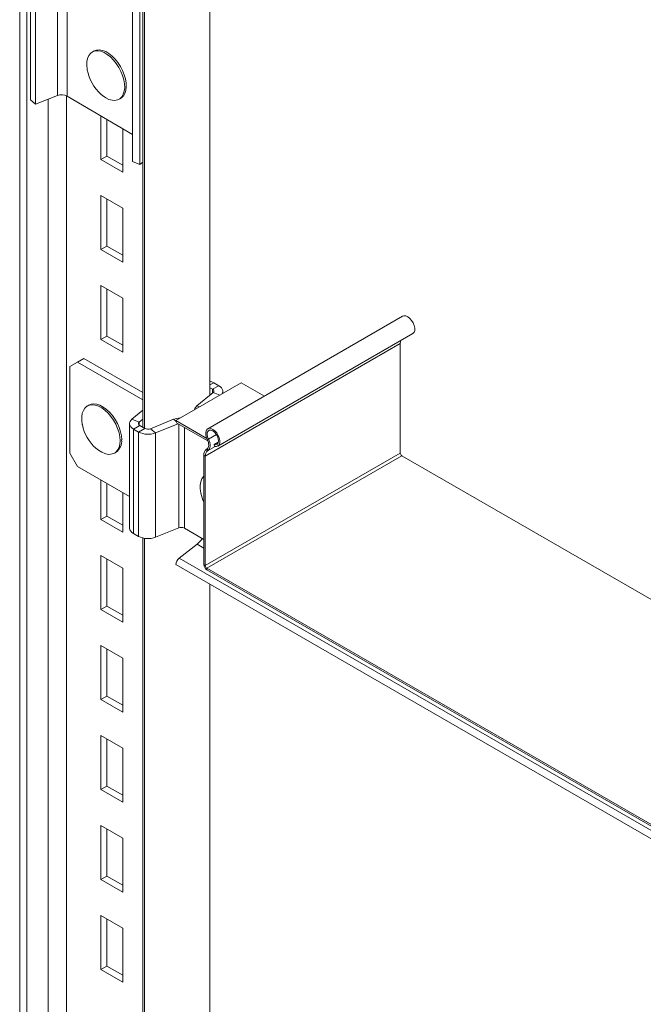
# Model space of a CAD drawing. Header units: millimetres. Extents: x -136 to 1613, y -2821 to -510.
# Tile 2 of 69: x -74 to 208, y -2395 to -1948. Entities that reach past the tile are written whole.
import ezdxf

# ---------------------------------------------------------------- set-up
doc = ezdxf.new("R2010")
doc.units = ezdxf.units.MM

msp = doc.modelspace()

# ---------------------------------------------------------------- linework, layer by layer
at = {"color": 7, "linetype": 'Continuous', "lineweight": 15}
for p, q in [((-69.43, -1866.3), (-69.43, -1984.63)), ((-67.17, -1867.64), (-67.17, -1986.53)), ((-23.12, -2012.6), (-23.12, -1884.34)), ((-19.87, -2013.95), (-19.87, -1882.51)), ((-74.28, -1891.7), (-74.28, -2544.93)), ((-71.08, -1891.86), (-71.08, -2545.1)), ((11.99, -1907.21), (11.99, -2118.56)), ((-18.45, -1923.34), (-18.45, -2133.12)), ((-17.71, -1924.36), (-17.71, -2133.55)), ((-40.62, -1962.46), (-41.34, -1962.86)), ((-67.17, -1986.53), (-57.21, -1982.61)), ((-52.73, -1982.87), (-23.12, -2000.39)), ((-69.43, -1984.63), (-67.17, -1986.53)), ((-29.24, -1984.34), (-28.52, -1983.94)), ((-37.48, -1991.89), (-37.48, -2011.71)), ((-34.72, -2010.12), (-34.72, -1993.52)), ((-27.58, -2017.43), (-27.58, -1997.75)), ((-34.72, -2010.12), (-37.48, -2011.71)), ((-37.48, -2011.71), (-27.58, -2017.43)), ((-27.58, -2014.24), (-34.72, -2010.12)), ((-19.87, -2013.95), (-23.12, -2012.6)), ((-18.45, -2012.8), (-19.87, -2013.95)), ((-27.58, -2033.76), (-37.48, -2028.04)), ((-37.48, -2028.04), (-37.48, -2052.54)), ((-34.72, -2050.95), (-34.72, -2029.63)), ((-27.58, -2058.25), (-27.58, -2033.76)), ((-34.72, -2050.95), (-37.48, -2052.54)), ((-37.48, -2052.54), (-27.58, -2058.25)), ((-27.58, -2055.07), (-34.72, -2050.95)), ((-27.58, -2074.58), (-37.48, -2068.87)), ((-37.48, -2068.87), (-37.48, -2093.37)), ((-34.72, -2091.77), (-34.72, -2070.46)), ((-27.58, -2099.08), (-27.58, -2074.58)), ((99.35, -2082.77), (10.97, -2133.8)), ((-34.72, -2091.77), (-37.48, -2093.37)), ((-37.48, -2093.37), (-27.58, -2099.08)), ((-27.58, -2095.9), (-34.72, -2091.77)), ((15.52, -2141.68), (103.9, -2090.65)), ((98.25, -2095.14), (9.86, -2146.17)), ((98.25, -2095.14), (98.25, -2144.82)), ((-48.08, -2103.57), (-51.62, -2105.61)), ((-45.26, -2101.94), (-48.08, -2103.57)), ((-18.45, -2120.68), (-48.08, -2103.57)), ((-18.45, -2117.42), (-45.26, -2101.94)), ((-51.62, -2105.61), (-51.62, -2144.81)), ((26.2, -2112.94), (-3.5, -2130.09)), ((13.2, -2115.9), (11.99, -2115.2)), ((16.03, -2114.26), (13.2, -2115.9)), ((16.03, -2114.26), (13.68, -2112.91)), ((17.78, -2117.8), (17.78, -2116.71)), ((36.65, -2118.97), (26.2, -2112.94)), ((6.07, -2123.44), (13.42, -2117.37)), ((-42.93, -2123.11), (-43.64, -2123.52)), ((-23.39, -2129.48), (-18.45, -2125.4)), ((-20.12, -2130.81), (-23.39, -2129.48)), ((-20.12, -2130.81), (-18.45, -2129.43)), ((-14.98, -2133.77), (-4.48, -2129.53)), ((10.53, -2138.19), (-3.5, -2130.09)), ((-24.48, -2131.47), (-24.48, -2178.83)), ((-19.89, -2132.29), (-22.72, -2133.92)), ((-22.72, -2133.92), (-20.37, -2135.28)), ((-22.72, -2133.92), (-22.72, -2181.28)), ((-20.37, -2135.28), (-17.54, -2133.64)), ((-19.89, -2132.29), (-17.54, -2133.64)), ((-14.98, -2133.77), (-12.69, -2135.66)), ((-12.69, -2135.66), (-2.46, -2131.53)), ((-2.98, -2131.23), (11.05, -2139.33)), ((-20.37, -2135.28), (-20.37, -2182.64)), ((-12.69, -2135.66), (-12.69, -2183.02)), ((10.76, -2138.68), (11.25, -2138.49)), ((10.64, -2142.94), (10.39, -2143.1)), ((10.39, -2143.1), (10.86, -2143.87)), ((11.1, -2143.72), (10.64, -2142.94)), ((11.1, -2143.72), (10.86, -2143.87)), ((15.73, -2139.95), (13.91, -2141)), ((14.07, -2141.81), (13.91, -2141)), ((-51.62, -2144.81), (-48.08, -2150.93)), ((-31.32, -2144.87), (-30.61, -2144.46)), ((9.86, -2146.17), (9.23, -2145.8)), ((9.23, -2145.8), (9.23, -2195.48)), ((98.25, -2144.82), (9.86, -2195.85)), ((9.86, -2146.17), (9.86, -2195.85)), ((98.96, -2146.04), (10.57, -2197.07)), ((98.96, -2146.04), (248.46, -2232.35)), ((-48.08, -2150.93), (-24.48, -2164.56)), ((-37.48, -2157.06), (-37.48, -2175.02)), ((-34.72, -2173.43), (-34.72, -2158.65)), ((-27.58, -2180.73), (-27.58, -2162.77)), ((-34.72, -2173.43), (-37.48, -2175.02)), ((-37.48, -2175.02), (-27.58, -2180.73)), ((-27.58, -2177.55), (-34.72, -2173.43)), ((-2.19, -2178.78), (-12.69, -2183.02)), ((0.38, -2178.91), (9.23, -2184.02)), ((-20.37, -2182.64), (-22.72, -2181.28)), ((-18.45, -2183.38), (-18.45, -2459.74)), ((-17.71, -2183.53), (-17.71, -2460.16)), ((6.17, -2186.14), (-2.04, -2192.55)), ((-27.58, -2197.07), (-37.48, -2191.35)), ((-37.48, -2191.35), (-37.48, -2215.85)), ((-34.72, -2214.25), (-34.72, -2192.94)), ((-27.58, -2221.56), (-27.58, -2197.07)), ((347.51, -2398.04), (-3.5, -2195.41)), ((9.23, -2195.48), (9.86, -2195.85)), ((10.57, -2197.07), (10.57, -2197.8)), ((10.57, -2197.07), (220.02, -2317.98)), ((10.57, -2197.8), (220.02, -2318.71)), ((11.99, -2204.35), (11.99, -2432.25)), ((-34.72, -2214.25), (-37.48, -2215.85)), ((-27.58, -2218.38), (-34.72, -2214.25)), ((-37.48, -2215.85), (-27.58, -2221.56)), ((-27.58, -2237.89), (-37.48, -2232.18)), ((-37.48, -2232.18), (-37.48, -2256.67)), ((-34.72, -2255.08), (-34.72, -2233.77)), ((-27.58, -2262.39), (-27.58, -2237.89)), ((-34.72, -2255.08), (-37.48, -2256.67)), ((-27.58, -2259.2), (-34.72, -2255.08)), ((-37.48, -2256.67), (-27.58, -2262.39)), ((-27.58, -2278.72), (-37.48, -2273)), ((-37.48, -2273), (-37.48, -2297.5)), ((-34.72, -2295.91), (-34.72, -2274.6)), ((-27.58, -2303.22), (-27.58, -2278.72)), ((-34.72, -2295.91), (-37.48, -2297.5)), ((-37.48, -2297.5), (-27.58, -2303.22)), ((-27.58, -2300.03), (-34.72, -2295.91)), ((-27.58, -2319.55), (-37.48, -2313.83)), ((-37.48, -2313.83), (-37.48, -2338.33)), ((-34.72, -2336.74), (-34.72, -2315.42)), ((-27.58, -2344.04), (-27.58, -2319.55)), ((-34.72, -2336.74), (-37.48, -2338.33)), ((-37.48, -2338.33), (-27.58, -2344.04)), ((-27.58, -2340.86), (-34.72, -2336.74)), ((-27.58, -2360.37), (-37.48, -2354.66)), ((-37.48, -2354.66), (-37.48, -2379.15)), ((-34.72, -2377.56), (-34.72, -2356.25)), ((-27.58, -2384.87), (-27.58, -2360.37)), ((-34.72, -2377.56), (-37.48, -2379.15)), ((-37.48, -2379.15), (-27.58, -2384.87)), ((-27.58, -2381.69), (-34.72, -2377.56))]:
    msp.add_line(p, q, dxfattribs=at)
at = {"color": 8, "linetype": 'Continuous', "lineweight": 15}
for p, q in [((-57.21, -1873.53), (-57.21, -1982.61)), ((-52.73, -1876.18), (-52.73, -1982.87)), ((-53.1, -1982.68), (-53.1, -2541.61)), ((-61.42, -1984.27), (-61.42, -2541.19)), ((11.99, -2113.88), (13.68, -2112.91)), ((13.2, -2117.56), (13.2, -2115.9)), ((13.42, -2117.37), (16.42, -2118.59)), ((7.21, -2123.9), (6.07, -2123.44)), ((-3.48, -2130.35), (-4.48, -2129.53)), ((-20.12, -2132.13), (-20.12, -2130.81)), ((-2.19, -2131.69), (-2.19, -2178.78)), ((0.38, -2178.91), (0.38, -2133.17)), ((14.89, -2136.4), (11.25, -2138.49)), ((14.33, -2141.86), (10.86, -2143.87)), ((14.31, -2141.86), (11.1, -2143.72)), ((9.23, -2187.91), (6.17, -2186.14)), ((342.69, -2391.56), (-2.04, -2192.55))]:
    msp.add_line(p, q, dxfattribs=at)
at = {"color": 7, "linetype": 'Continuous', "lineweight": 15, "flags": 128}
for points in [[(-35.29, -1983.66), (-33.83, -1984.38), (-32.42, -1984.79), (-31.09, -1984.87), (-29.88, -1984.63), (-28.83, -1984.07), (-27.96, -1983.21), (-27.3, -1982.08), (-26.87, -1980.7), (-26.69, -1979.12), (-26.75, -1977.37), (-27.06, -1975.52), (-27.6, -1973.62), (-28.37, -1971.71), (-29.33, -1969.86), (-30.47, -1968.11), (-31.74, -1966.53), (-33.12, -1965.14), (-34.56, -1964), (-36.02, -1963.14), (-37.46, -1962.58), (-38.83, -1962.33), (-40.11, -1962.41), (-41.24, -1962.81), (-42.21, -1963.52), (-42.97, -1964.52), (-43.52, -1965.78), (-43.82, -1967.27), (-43.89, -1968.94), (-43.7, -1970.74), (-43.67, -1970.95)], [(-28.52, -1983.94), (-28.11, -1983.67), (-27.24, -1982.81), (-26.58, -1981.67), (-26.16, -1980.3), (-25.97, -1978.71), (-26.03, -1976.97), (-26.34, -1975.12), (-26.89, -1973.21), (-27.65, -1971.31), (-28.62, -1969.46), (-29.75, -1967.71), (-31.03, -1966.12), (-32.4, -1964.74), (-33.84, -1963.6), (-35.3, -1962.74), (-36.74, -1962.17), (-38.12, -1961.93), (-39.39, -1962.01), (-40.53, -1962.41), (-40.62, -1962.46)], [(-37.36, -1982.14), (-36.74, -1982.66), (-35.29, -1983.66)], [(103.9, -2090.65), (104.01, -2090.59), (104.52, -2090.01), (104.8, -2089.16), (104.82, -2088.11), (104.59, -2086.95), (104.11, -2085.78), (103.43, -2084.67), (102.6, -2083.74), (101.7, -2083.04), (100.79, -2082.64), (99.95, -2082.57), (99.35, -2082.77)], [(13.68, -2112.91), (12.88, -2112.52), (11.99, -2112.22)], [(13.42, -2117.37), (13.6, -2117.2), (13.72, -2117.01), (13.78, -2116.81), (13.78, -2116.61), (13.72, -2116.41), (13.6, -2116.22), (13.42, -2116.05), (13.2, -2115.9)], [(17.29, -2118.08), (17.58, -2117.61), (17.76, -2117.01), (17.76, -2116.41), (17.58, -2115.82), (17.22, -2115.25), (16.7, -2114.73), (16.03, -2114.26)], [(-28.76, -2139.22), (-28.89, -2137.45), (-29.26, -2135.58), (-29.87, -2133.68), (-30.7, -2131.78), (-31.72, -2129.96), (-32.91, -2128.26), (-34.23, -2126.73), (-35.64, -2125.41), (-37.11, -2124.35), (-38.58, -2123.57), (-40.03, -2123.1), (-41.4, -2122.94), (-42.66, -2123.11), (-43.77, -2123.6), (-44.7, -2124.39), (-45.42, -2125.46), (-45.91, -2126.79), (-46.16, -2128.33), (-46.16, -2130.03), (-45.91, -2131.86), (-45.88, -2132.01)], [(-28.05, -2138.81), (-28.18, -2137.04), (-28.55, -2135.17), (-29.16, -2133.27), (-29.99, -2131.38), (-31.01, -2129.55), (-32.2, -2127.85), (-33.52, -2126.32), (-34.93, -2125.01), (-36.4, -2123.94), (-37.88, -2123.16), (-39.32, -2122.69), (-40.69, -2122.53), (-41.95, -2122.7), (-42.93, -2123.11)], [(-23.39, -2129.48), (-23.92, -2130.01), (-24.27, -2130.57), (-24.46, -2131.17), (-24.46, -2131.77), (-24.27, -2132.37), (-23.92, -2132.93), (-23.39, -2133.46), (-22.72, -2133.92)], [(-20.12, -2130.81), (-20.29, -2130.98), (-20.41, -2131.17), (-20.47, -2131.37), (-20.47, -2131.57), (-20.41, -2131.77), (-20.29, -2131.96), (-20.12, -2132.13), (-19.89, -2132.29)], [(14.07, -2141.81), (14.92, -2141.88), (15.62, -2141.61), (16.13, -2141.03), (16.41, -2140.18), (16.43, -2139.14), (16.2, -2137.98), (15.72, -2136.8), (15.04, -2135.7), (14.22, -2134.76), (13.31, -2134.07), (12.4, -2133.67), (11.56, -2133.6), (10.86, -2133.87), (10.34, -2134.45), (10.07, -2135.3), (10.05, -2136.34), (10.29, -2137.5), (10.76, -2138.68)], [(13.91, -2141), (14.66, -2141.05), (15.27, -2140.75), (15.67, -2140.15), (15.82, -2139.3), (15.71, -2138.29), (15.34, -2137.22), (14.76, -2136.21), (14.02, -2135.35), (13.21, -2134.74), (12.39, -2134.43), (11.67, -2134.47), (11.1, -2134.84), (10.75, -2135.5), (10.66, -2136.4), (10.84, -2137.43), (11.25, -2138.49)], [(-39.79, -2142.56), (-38.58, -2143.54), (-37.11, -2144.46), (-35.64, -2145.09), (-34.23, -2145.41), (-32.91, -2145.4), (-31.72, -2145.07), (-30.7, -2144.43), (-29.87, -2143.49), (-29.26, -2142.29), (-28.89, -2140.85), (-28.76, -2139.22)], [(10.76, -2138.68), (11.05, -2139.34), (11.26, -2140), (11.38, -2140.64), (11.41, -2141.25), (11.35, -2141.8), (11.2, -2142.28), (10.96, -2142.66), (10.64, -2142.94)], [(11.25, -2138.49), (11.61, -2139.3), (11.87, -2140.11), (12.01, -2140.9), (12.05, -2141.64), (11.97, -2142.32), (11.78, -2142.9), (11.49, -2143.37), (11.1, -2143.72)], [(9.23, -2155.22), (9.05, -2155.41), (8.32, -2156.49), (7.83, -2157.81), (7.58, -2159.35), (7.58, -2161.06), (7.83, -2162.88), (7.86, -2163.03)]]:
    msp.add_lwpolyline(points, dxfattribs=at)
at = {"color": 7, "linetype": 'Continuous', "lineweight": 15}
for centre, radius, start, end in [((-24.44, -1967.49), 19.53, 190.1829, 228.6003), ((-55.25, -1987.71), 5.46, 62.4648, 110.9352), ((101.8, -2095.07), 3.55, 158.5537, 181.1202), ((7.63, -2125.6), 2.66, 125.8675, 171.0389), ((-1.14, -2138.18), 9.27, 91.9948, 111.1312), ((-2.28, -2130.22), 1.22, 173.4651, 235.2227), ((-26.76, -2128.01), 19.53, 191.8223, 228.1723), ((-16.12, -2130.86), 3.13, 242.9108, 291.3067), ((-34.25, -2139.41), 6.22, 305.7927, 5.5196), ((-16.1, -2126.92), 9.39, 242.9112, 291.3061), ((12.29, -2145.52), 3.07, 128.0107, 185.2555), ((12.46, -2145.93), 2.61, 128.0109, 185.2548), ((99.79, -2144.75), 1.54, 182.6066, 237.3942), ((26.98, -2159.03), 19.53, 191.8223, 204.6472), ((-21.55, -2178.59), 2.94, 184.7822, 246.5379), ((-1.05, -2181.69), 3.13, 62.9114, 111.3056), ((-16.1, -2174.28), 9.39, 242.9112, 291.3061), ((-0.14, -2178.31), 10.07, 308.8786, 328.5187), ((0.41, -2195.61), 3.91, 128.691, 177.0929), ((12.14, -2195.35), 2.92, 182.6056, 237.3947), ((11.4, -2195.78), 1.54, 182.6066, 237.3942)]:
    msp.add_arc(centre, radius, start, end, dxfattribs=at)

doc.saveas('drawing.dxf')
